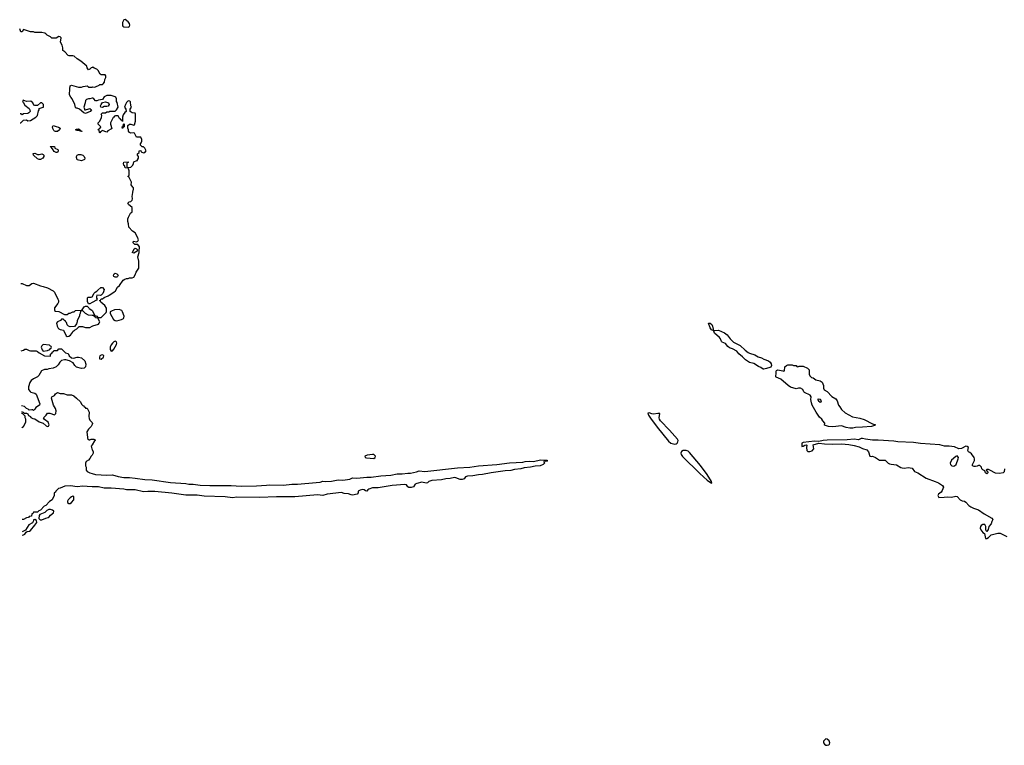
# Model space of a CAD drawing. Header units: inches. Extents: x 2473073 to 2657680, y 705365 to 849016.
# Tile 1 of 151: x 2488976 to 2502916, y 758093 to 768369. Entities that reach past the tile are written whole.
import ezdxf

# ---------------------------------------------------------------- set-up
doc = ezdxf.new("R2010")
doc.units = ezdxf.units.IN
doc.header["$MEASUREMENT"] = 0
for name, color, linetype in [('C4786', 7, 'Continuous'), ('C4796', 7, 'Continuous'), ('C5705', 7, 'Continuous'), ('C5706', 7, 'Continuous')]:
    doc.layers.add(name, color=color, linetype=linetype)

msp = doc.modelspace()

# ---------------------------------------------------------------- linework, layer by layer
at = {"layer": 'C4786', "color": 5, "elevation": 80}
for points in [[(2490000, 767692), (2489990, 767688), (2489970, 767666), (2489950, 767658), (2489930, 767686), (2489928, 767710), (2489843, 767783), (2489790, 767815), (2489748, 767850), (2489730, 767857), (2489676, 767856), (2489663, 767863), (2489615, 767915), (2489588, 767930), (2489588, 767972), (2489579, 768010), (2489553, 768050), (2489562, 768110), (2489550, 768128), (2489530, 768129), (2489490, 768108), (2489430, 768109), (2489410, 768128), (2489366, 768150), (2489348, 768168), (2489330, 768178), (2489290, 768188), (2489192, 768188), (2489170, 768195), (2489130, 768195), (2489030, 768228), (2489010, 768195), (2488990, 768198), (2488979, 768239), (2488976, 768241)], [(2490000, 767256), (2489970, 767249), (2489950, 767249), (2489922, 767238), (2489910, 767226), (2489905, 767190), (2489885, 767130), (2489894, 767106), (2489894, 767094), (2489910, 767092), (2489956, 767104), (2489970, 767112), (2489994, 767090), (2489974, 767070), (2489910, 767042), (2489886, 767050), (2489823, 767103), (2489790, 767115), (2489770, 767118), (2489764, 767124), (2489758, 767170), (2489718, 767250), (2489698, 767270), (2489683, 767303), (2489684, 767390), (2489690, 767434), (2489710, 767442), (2489810, 767415), (2489850, 767415), (2489876, 767424), (2489930, 767431), (2489944, 767424), (2489950, 767414), (2489990, 767412), (2490000, 767415)], [(2488983, 766906), (2488991, 766910), (2489030, 766946), (2489070, 766949), (2489090, 766936), (2489130, 766941), (2489206, 766990), (2489226, 767014), (2489244, 767076), (2489252, 767090), (2489254, 767110), (2489293, 767127), (2489314, 767130), (2489312, 767170), (2489290, 767192), (2489270, 767192), (2489230, 767154), (2489190, 767154), (2489178, 767158), (2489162, 767190), (2489134, 767214), (2489070, 767211), (2489026, 767230), (2489018, 767210), (2489028, 767190), (2489050, 767158), (2489108, 767110), (2489118, 767090), (2489126, 767070), (2489106, 767050), (2489090, 767042), (2489030, 767034), (2489010, 767022), (2488990, 767034), (2488982, 767034)], [(2488994, 764633), (2489010, 764631), (2489070, 764606), (2489090, 764605), (2489110, 764605), (2489150, 764632), (2489170, 764638), (2489270, 764598), (2489310, 764592), (2489370, 764571), (2489450, 764530), (2489467, 764510), (2489518, 764410), (2489525, 764390), (2489525, 764370), (2489518, 764350), (2489471, 764290), (2489471, 764251), (2489482, 764242), (2489530, 764235), (2489610, 764192), (2489647, 764193), (2489670, 764212), (2489690, 764212), (2489728, 764232), (2489747, 764233), (2489768, 764252), (2489850, 764254), (2489862, 764258), (2489878, 764290), (2489890, 764302), (2489910, 764312), (2489930, 764314), (2489954, 764290), (2489958, 764278), (2489997, 764257), (2490000, 764251)], [(2490000, 764362), (2489970, 764346), (2489950, 764346), (2489937, 764377), (2489935, 764425), (2489943, 764437), (2489990, 764441), (2490000, 764446)], [(2490000, 764180), (2489950, 764184), (2489909, 764209), (2489870, 764246), (2489850, 764246), (2489838, 764242), (2489832, 764210), (2489822, 764190), (2489822, 764170), (2489792, 764110), (2489792, 764088), (2489780, 764060), (2489773, 764047), (2489750, 764026), (2489690, 764018), (2489669, 764029), (2489649, 764049), (2489639, 764079), (2489626, 764094), (2489626, 764106), (2489606, 764110), (2489602, 764122), (2489590, 764126), (2489570, 764126), (2489554, 764110), (2489511, 764089), (2489496, 764070), (2489505, 764030), (2489521, 764001), (2489530, 763991), (2489550, 763981), (2489594, 763970), (2489632, 763892), (2489650, 763882), (2489670, 763885), (2489697, 763903), (2489723, 763937), (2489730, 763954), (2489750, 763974), (2489786, 763990), (2489818, 764022), (2489865, 764025), (2489910, 764011), (2489969, 764011), (2490000, 764027)], [(2488998, 763678), (2489030, 763689), (2489050, 763702), (2489070, 763704), (2489110, 763684), (2489130, 763679), (2489210, 763679), (2489229, 763669), (2489250, 763649), (2489326, 763610), (2489410, 763606), (2489414, 763610), (2489414, 763630), (2489434, 763650), (2489438, 763662), (2489454, 763670), (2489458, 763682), (2489470, 763686), (2489510, 763686), (2489530, 763706), (2489570, 763708), (2489626, 763650), (2489662, 763642), (2489678, 763610), (2489710, 763578), (2489736, 763576), (2489790, 763592), (2489810, 763592), (2489850, 763580), (2489896, 763536), (2489913, 763490), (2489907, 763453), (2489899, 763441), (2489887, 763433), (2489850, 763431), (2489778, 763450), (2489756, 763470), (2489731, 763511), (2489680, 763540), (2489631, 763551), (2489610, 763551), (2489570, 763542), (2489543, 763517), (2489520, 763480), (2489490, 763452), (2489450, 763432), (2489390, 763425), (2489363, 763417), (2489325, 763415), (2489283, 763397), (2489248, 763330), (2489230, 763312), (2489170, 763285), (2489139, 763261), (2489119, 763230), (2489102, 763170), (2489102, 763130), (2489123, 763103), (2489135, 763095), (2489190, 763078), (2489210, 763066), (2489262, 762930), (2489255, 762910), (2489203, 762877), (2489190, 762854), (2489170, 762834), (2489162, 762842), (2489150, 762845), (2489110, 762841), (2489094, 762854), (2489070, 762863), (2489045, 762890), (2489002, 762902)], [(2489003, 762822), (2489026, 762810), (2489038, 762798), (2489070, 762795), (2489090, 762788), (2489103, 762763), (2489128, 762750), (2489136, 762736), (2489163, 762723), (2489190, 762716), (2489250, 762675), (2489310, 762653), (2489350, 762618), (2489370, 762609), (2489386, 762614), (2489391, 762630), (2489377, 762670), (2489328, 762708), (2489312, 762730), (2489351, 762769), (2489370, 762798), (2489405, 762795), (2489470, 762775), (2489487, 762793), (2489491, 762831), (2489484, 762864), (2489454, 762910), (2489426, 763010), (2489432, 763028), (2489471, 763049), (2489482, 763070), (2489510, 763088), (2489550, 763075), (2489594, 763074), (2489650, 763055), (2489710, 763054), (2489742, 763042), (2489782, 763010), (2489835, 762955), (2489850, 762926), (2489870, 762906), (2489882, 762902), (2489890, 762886), (2489902, 762882), (2489910, 762866), (2489930, 762866), (2489959, 762810), (2489954, 762750), (2489960, 762720), (2489970, 762698), (2489998, 762670), (2490000, 762666)], [(2489004, 762594), (2489032, 762610), (2489062, 762670), (2489062, 762710), (2489052, 762730), (2489052, 762752), (2489014, 762794), (2489003, 762794)], [(2490000, 762634), (2489988, 762610), (2489949, 762571), (2489928, 762532), (2489935, 762450), (2489938, 762438), (2489960, 762420), (2489970, 762418), (2489990, 762428), (2490000, 762428)], [(2490000, 762347), (2489989, 762330), (2489995, 762290), (2490000, 762282)], [(2490000, 762203), (2489986, 762190), (2489970, 762154), (2489948, 762132), (2489918, 762110), (2489908, 762090), (2489909, 762051), (2489918, 762030), (2489915, 761990), (2489929, 761970), (2489969, 761950), (2490000, 761942)], [(2490000, 761755), (2489930, 761756), (2489870, 761762), (2489790, 761755), (2489693, 761767), (2489616, 761764), (2489547, 761733), (2489526, 761730), (2489486, 761690), (2489482, 761678), (2489466, 761670), (2489466, 761630), (2489438, 761570), (2489396, 761544), (2489346, 761490), (2489322, 761478), (2489270, 761422), (2489247, 761413), (2489230, 761394), (2489170, 761394), (2489162, 761378), (2489146, 761370), (2489142, 761338), (2489110, 761334), (2489102, 761318), (2489070, 761314), (2489030, 761292), (2489010, 761292)], [(2489011, 761069), (2489030, 761072), (2489050, 761084), (2489069, 761111), (2489081, 761119), (2489113, 761127), (2489130, 761137), (2489192, 761210), (2489219, 761250), (2489215, 761275), (2489190, 761289)], [(2489190, 761289), (2489173, 761287), (2489173, 761273), (2489157, 761243), (2489105, 761215), (2489058, 761142), (2489011, 761115)]]:
    msp.add_lwpolyline(points, dxfattribs=at)
for points in [[(2489485, 766785), (2489470, 766790), (2489461, 766801), (2489444, 766830), (2489439, 766850), (2489450, 766871), (2489490, 766855), (2489527, 766847), (2489551, 766831), (2489541, 766810), (2489510, 766787)], [(2489850, 766786), (2489830, 766788), (2489818, 766798), (2489790, 766798), (2489766, 766810), (2489780, 766820), (2489810, 766822), (2489834, 766810), (2489838, 766798), (2489854, 766790), (2489854, 766786)], [(2489490, 766488), (2489463, 766503), (2489442, 766542), (2489430, 766546), (2489422, 766562), (2489410, 766566), (2489407, 766573), (2489470, 766574), (2489474, 766550), (2489514, 766530), (2489520, 766520), (2489522, 766510), (2489510, 766488)], [(2489230, 766458), (2489250, 766459), (2489290, 766471), (2489310, 766461), (2489319, 766450), (2489317, 766430), (2489305, 766410), (2489270, 766390), (2489250, 766388), (2489230, 766397), (2489170, 766450), (2489166, 766474), (2489190, 766479)], [(2489850, 766369), (2489790, 766384), (2489778, 766418), (2489778, 766430), (2489790, 766448), (2489810, 766459), (2489841, 766461), (2489870, 766451), (2489891, 766430), (2489898, 766410), (2489894, 766390)], [(2489310, 763769), (2489291, 763750), (2489281, 763730), (2489292, 763692), (2489310, 763674), (2489370, 763682), (2489402, 763698), (2489410, 763714), (2489422, 763718), (2489426, 763730), (2489422, 763742), (2489410, 763746), (2489398, 763758)], [(2489730, 761619), (2489710, 761613), (2489690, 761599), (2489664, 761570), (2489655, 761550), (2489651, 761530), (2489670, 761516), (2489690, 761519), (2489710, 761531), (2489741, 761570), (2489742, 761610)], [(2489388, 761432), (2489360, 761420), (2489330, 761390), (2489261, 761360), (2489251, 761349), (2489245, 761305), (2489264, 761284), (2489290, 761284), (2489345, 761310), (2489379, 761321), (2489391, 761329), (2489410, 761352), (2489453, 761387), (2489461, 761410), (2489442, 761422), (2489410, 761431)]]:
    msp.add_lwpolyline(points, close=True, dxfattribs=at)
at = {"layer": 'C4796', "color": 5}
for points, elevation in [([(2490470, 768369), (2490450, 768368), (2490431, 768330), (2490431, 768290), (2490437, 768277), (2490450, 768266), (2490510, 768261), (2490529, 768271), (2490534, 768290), (2490530, 768315), (2490510, 768339)], 80), ([(2490150, 767126), (2490126, 767130), (2490118, 767150), (2490128, 767170), (2490150, 767194), (2490190, 767205), (2490232, 767190), (2490242, 767170), (2490230, 767146), (2490210, 767138), (2490170, 767138)], 80), ([(2490430, 766828), (2490429, 766850), (2490442, 766858), (2490446, 766890), (2490450, 766894), (2490454, 766890), (2490454, 766850), (2490438, 766842)], 80), ([(2490590, 765064), (2490569, 765070), (2490579, 765081), (2490596, 765124), (2490610, 765131), (2490630, 765122), (2490642, 765110), (2490638, 765090)], 80), ([(2490330, 764722), (2490309, 764730), (2490304, 764750), (2490312, 764768), (2490330, 764777), (2490352, 764772), (2490371, 764750), (2490363, 764730), (2490350, 764723)], 80), ([(2490383, 764263), (2490319, 764261), (2490277, 764243), (2490258, 764230), (2490256, 764210), (2490305, 764125), (2490329, 764109), (2490350, 764106), (2490418, 764122), (2490444, 764136), (2490452, 764148), (2490454, 764170), (2490433, 764230), (2490422, 764250), (2490410, 764257)], 80), ([(2498790, 763969), (2498770, 763977), (2498750, 764004), (2498728, 764070), (2498750, 764070), (2498776, 764050), (2498785, 764030), (2498795, 763985), (2498794, 763970)], 60), ([(2499510, 763419), (2499502, 763422), (2499470, 763442), (2499436, 763456), (2499370, 763499), (2499310, 763515), (2499253, 763553), (2499210, 763596), (2499157, 763637), (2499130, 763676), (2499069, 763710), (2499024, 763724), (2499001, 763741), (2498970, 763783), (2498922, 763802), (2498912, 763812), (2498896, 763850), (2498882, 763870), (2498815, 763930), (2498803, 763957), (2498815, 763965), (2498870, 763970), (2498953, 763933), (2498990, 763905), (2499033, 763850), (2499080, 763800), (2499175, 763755), (2499247, 763687), (2499290, 763656), (2499310, 763646), (2499385, 763625), (2499430, 763596), (2499479, 763579), (2499510, 763561), (2499579, 763539), (2499601, 763521), (2499616, 763496), (2499620, 763470), (2499610, 763450), (2499598, 763442), (2499550, 763430)], 60), ([(2490330, 763816), (2490310, 763809), (2490291, 763790), (2490270, 763762), (2490255, 763730), (2490258, 763698), (2490270, 763674), (2490290, 763678), (2490310, 763705), (2490346, 763770), (2490349, 763790), (2490345, 763805)], 80), ([(2490150, 763624), (2490130, 763619), (2490110, 763608), (2490104, 763590), (2490108, 763568), (2490130, 763561), (2490161, 763590), (2490169, 763610), (2490160, 763620)], 80), ([(2497890, 762801), (2497870, 762795), (2497878, 762770), (2497905, 762725), (2497999, 762599), (2498161, 762401), (2498194, 762374), (2498250, 762358), (2498270, 762362), (2498286, 762374), (2498296, 762390), (2498297, 762410), (2498290, 762430), (2498178, 762558), (2498048, 762690), (2498036, 762710), (2498031, 762730), (2498037, 762790), (2498010, 762794), (2497950, 762783), (2497926, 762786)], 80), ([(2498410, 762268), (2498370, 762266), (2498346, 762254), (2498337, 762230), (2498340, 762210), (2498361, 762181), (2498603, 761943), (2498710, 761848), (2498770, 761807), (2498775, 761810), (2498772, 761830), (2498710, 761930), (2498616, 762056), (2498461, 762241), (2498440, 762260)], 80), ([(2493970, 762211), (2493896, 762204), (2493864, 762190), (2493865, 762170), (2493884, 762164), (2493990, 762156), (2494009, 762170), (2494012, 762190), (2493990, 762209)], 80)]:
    msp.add_lwpolyline(points, close=True, dxfattribs=dict(at, elevation=elevation))
for points, elevation in [([(2490000, 767415), (2490010, 767418), (2490030, 767411), (2490050, 767416), (2490099, 767441), (2490110, 767451), (2490148, 767452), (2490160, 767460), (2490175, 767485), (2490180, 767520), (2490195, 767550), (2490195, 767575), (2490187, 767587), (2490128, 767588), (2490116, 767596), (2490088, 767650), (2490070, 767668), (2490030, 767682), (2490010, 767695), (2490000, 767692)], 80), ([(2490000, 764251), (2490038, 764178), (2490070, 764172), (2490078, 764158), (2490093, 764153), (2490130, 764152), (2490198, 764222), (2490203, 764237), (2490203, 764283), (2490182, 764322), (2490126, 764370), (2490122, 764382), (2490110, 764386), (2490107, 764393), (2490122, 764398), (2490130, 764414), (2490150, 764414), (2490170, 764434), (2490230, 764458), (2490242, 764470), (2490311, 764509), (2490331, 764529), (2490361, 764579), (2490390, 764605), (2490441, 764679), (2490464, 764696), (2490490, 764706), (2490514, 764706), (2490530, 764712), (2490570, 764712), (2490590, 764722), (2490610, 764754), (2490625, 764795), (2490662, 764850), (2490665, 764950), (2490649, 765011), (2490669, 765070), (2490666, 765110), (2490672, 765128), (2490672, 765150), (2490650, 765184), (2490605, 765185), (2490590, 765198), (2490584, 765210), (2490589, 765231), (2490630, 765222), (2490648, 765232), (2490658, 765250), (2490642, 765290), (2490610, 765348), (2490574, 765374), (2490522, 765430), (2490518, 765478), (2490508, 765512), (2490508, 765548), (2490515, 765570), (2490546, 765630), (2490566, 765650), (2490566, 765710), (2490518, 765750), (2490509, 765770), (2490526, 765790), (2490550, 765792), (2490570, 765814), (2490575, 765830), (2490569, 765870), (2490575, 765890), (2490576, 765924), (2490588, 765970), (2490587, 765987), (2490576, 765996), (2490555, 766030), (2490558, 766070), (2490522, 766142), (2490506, 766150), (2490522, 766158), (2490526, 766170), (2490526, 766230), (2490518, 766258), (2490510, 766266), (2490469, 766269), (2490462, 766302), (2490450, 766306), (2490446, 766330), (2490450, 766352), (2490510, 766354), (2490513, 766347), (2490498, 766342), (2490494, 766330), (2490494, 766290), (2490498, 766278), (2490530, 766274), (2490550, 766282), (2490578, 766310), (2490587, 766333), (2490590, 766354), (2490634, 766374), (2490646, 766374), (2490646, 766386), (2490658, 766410), (2490658, 766430), (2490646, 766450), (2490646, 766470), (2490666, 766490), (2490667, 766513), (2490690, 766514), (2490698, 766498), (2490730, 766482), (2490746, 766490), (2490766, 766510), (2490746, 766550), (2490727, 766567), (2490708, 766568), (2490686, 766590), (2490686, 766610), (2490696, 766624), (2490706, 766650), (2490706, 766670), (2490690, 766706), (2490630, 766706), (2490602, 766762), (2490590, 766766), (2490550, 766762), (2490530, 766769), (2490518, 766790), (2490518, 766810), (2490507, 766833), (2490506, 766870), (2490530, 766891), (2490551, 766891), (2490590, 766874), (2490602, 766878), (2490614, 766930), (2490615, 767030), (2490610, 767046), (2490570, 767049), (2490538, 767070), (2490538, 767102), (2490558, 767130), (2490549, 767149), (2490547, 767207), (2490536, 767216), (2490510, 767218), (2490490, 767198), (2490476, 767170), (2490462, 767130), (2490480, 767100), (2490482, 767070), (2490465, 767055), (2490441, 767019), (2490431, 766990), (2490432, 766928), (2490426, 766934), (2490426, 766946), (2490410, 766948), (2490402, 766962), (2490388, 766970), (2490370, 767006), (2490333, 767007), (2490318, 767002), (2490310, 766986), (2490298, 766982), (2490262, 766910), (2490262, 766890), (2490282, 766830), (2490278, 766822), (2490226, 766794), (2490210, 766778), (2490142, 766798), (2490130, 766786), (2490118, 766782), (2490110, 766766), (2490106, 766770), (2490102, 766802), (2490090, 766806), (2490088, 766812), (2490102, 766818), (2490107, 766833), (2490122, 766838), (2490126, 766850), (2490086, 766890), (2490088, 766910), (2490109, 766931), (2490136, 766984), (2490138, 767010), (2490128, 767030), (2490148, 767052), (2490190, 767052), (2490210, 767062), (2490236, 767064), (2490250, 767074), (2490330, 767074), (2490348, 767092), (2490368, 767130), (2490355, 767195), (2490346, 767210), (2490348, 767250), (2490338, 767270), (2490330, 767278), (2490273, 767293), (2490210, 767297), (2490170, 767275), (2490150, 767238), (2490092, 767228), (2490070, 767218), (2490050, 767218), (2490026, 767250), (2490010, 767258), (2490000, 767256)], 80), ([(2490000, 764446), (2490008, 764450), (2490026, 764490), (2490046, 764510), (2490070, 764522), (2490081, 764539), (2490125, 764575), (2490150, 764578), (2490171, 764550), (2490164, 764516), (2490151, 764489), (2490130, 764466), (2490118, 764462), (2490070, 764466), (2490062, 764450), (2490065, 764425), (2490074, 764410), (2490064, 764396), (2490000, 764362)], 80), ([(2490000, 764027), (2490010, 764032), (2490090, 764058), (2490102, 764070), (2490109, 764090), (2490082, 764142), (2490049, 764149), (2490046, 764166), (2490034, 764166), (2490018, 764178), (2490000, 764180)], 80), ([(2500000, 763149), (2499970, 763139), (2499890, 763167), (2499854, 763190), (2499750, 763276), (2499686, 763306), (2499682, 763310), (2499681, 763330), (2499688, 763350), (2499685, 763390), (2499690, 763401), (2499710, 763408), (2499778, 763398), (2499790, 763392), (2499806, 763394), (2499808, 763452), (2499830, 763474), (2499850, 763482), (2499910, 763482), (2499930, 763474), (2499970, 763474), (2499978, 763458), (2499990, 763454), (2500000, 763458)], 60), ([(2490000, 762666), (2490008, 762650), (2490000, 762634)], 80), ([(2490000, 762428), (2490027, 762427), (2490042, 762422), (2490046, 762410), (2490036, 762404), (2490000, 762347)], 80), ([(2490000, 762282), (2490018, 762250), (2490018, 762230), (2490008, 762210), (2490000, 762203)], 80), ([(2490000, 761942), (2490050, 761930), (2490210, 761920), (2490290, 761923), (2490370, 761899), (2490450, 761887), (2490530, 761886), (2490610, 761878), (2490750, 761855), (2490852, 761852), (2491110, 761815), (2491330, 761799), (2491370, 761792), (2491430, 761791), (2491530, 761779), (2491670, 761771), (2491970, 761773), (2492110, 761765), (2492330, 761769), (2492470, 761775), (2492518, 761782), (2492710, 761778), (2492830, 761791), (2492910, 761792), (2493173, 761813), (2493230, 761821), (2493270, 761834), (2493311, 761831), (2493390, 761833), (2493487, 761853), (2493550, 761849), (2493650, 761864), (2493690, 761881), (2493750, 761875), (2493890, 761889), (2493950, 761890), (2494090, 761910), (2494230, 761921), (2494322, 761938), (2494390, 761938), (2494470, 761949), (2494510, 761948), (2494594, 761966), (2494630, 761980), (2494710, 761971), (2495176, 762024), (2495350, 762034), (2495470, 762050), (2495730, 762071), (2495910, 762091), (2496097, 762103), (2496130, 762111), (2496190, 762116), (2496250, 762114), (2496350, 762135), (2496446, 762130), (2496442, 762118), (2496430, 762114), (2496410, 762122), (2496403, 762117), (2496398, 762110), (2496406, 762090), (2496386, 762070), (2496346, 762050), (2496274, 762046), (2496206, 762030), (2496117, 762023), (2496069, 762010), (2495981, 761999), (2495930, 761987), (2495850, 761981), (2495649, 761952), (2495530, 761929), (2495470, 761925), (2495390, 761907), (2495314, 761906), (2495287, 761893), (2495270, 761868), (2495241, 761859), (2495210, 761857), (2495150, 761882), (2495130, 761884), (2495070, 761870), (2495010, 761866), (2494950, 761854), (2494810, 761844), (2494770, 761830), (2494750, 761812), (2494733, 761807), (2494670, 761819), (2494597, 761803), (2494576, 761790), (2494550, 761755), (2494518, 761742), (2494485, 761745), (2494473, 761753), (2494450, 761783), (2494430, 761788), (2494250, 761770), (2494050, 761741), (2493970, 761737), (2493919, 761721), (2493903, 761710), (2493890, 761691), (2493870, 761695), (2493853, 761710), (2493834, 761714), (2493794, 761706), (2493770, 761690), (2493770, 761670), (2493756, 761650), (2493690, 761636), (2493670, 761639), (2493630, 761656), (2493570, 761660), (2493530, 761675), (2493330, 761648), (2493270, 761629), (2493190, 761641), (2492870, 761612), (2492610, 761614), (2492370, 761603), (2492050, 761606), (2491990, 761600), (2491886, 761614), (2491590, 761622), (2491490, 761637), (2491330, 761637), (2491130, 761665), (2490890, 761686), (2490790, 761688), (2490730, 761683), (2490609, 761709), (2490490, 761711), (2490450, 761720), (2490270, 761735), (2490170, 761733), (2490090, 761755), (2490000, 761755)], 80)]:
    msp.add_lwpolyline(points, dxfattribs=dict(at, elevation=elevation))
at = {"layer": 'C5705', "color": 5, "elevation": 80}
msp.add_lwpolyline([(2500390, 758185), (2500356, 758150), (2500356, 758130), (2500370, 758110), (2500390, 758096), (2500410, 758093), (2500430, 758099), (2500440, 758110), (2500444, 758130), (2500437, 758157), (2500410, 758179)], close=True, dxfattribs=at)
at = {"layer": 'C5706', "color": 5, "elevation": 60}
for points in [[(2500000, 763458), (2500010, 763462), (2500070, 763462), (2500130, 763434), (2500151, 763411), (2500155, 763350), (2500164, 763324), (2500184, 763304), (2500210, 763297), (2500248, 763268), (2500310, 763255), (2500338, 763238), (2500358, 763190), (2500358, 763150), (2500366, 763126), (2500410, 763102), (2500474, 763034), (2500530, 763001), (2500550, 762970), (2500570, 762912), (2500585, 762885), (2500611, 762850), (2500661, 762801), (2500767, 762747), (2500870, 762726), (2500930, 762706), (2501050, 762645), (2501091, 762630), (2501080, 762620), (2501034, 762610), (2500910, 762599), (2500810, 762596), (2500790, 762588), (2500770, 762582), (2500730, 762584), (2500675, 762595), (2500610, 762615), (2500490, 762601), (2500428, 762610), (2500370, 762628), (2500374, 762654), (2500347, 762687), (2500334, 762710), (2500301, 762741), (2500250, 762810), (2500197, 762910), (2500185, 762945), (2500178, 762990), (2500182, 763030), (2500169, 763050), (2500089, 763090), (2500079, 763099), (2500061, 763130), (2500030, 763153), (2500010, 763153), (2500000, 763149)], [(2502917, 762010), (2502912, 761968), (2502898, 761950), (2502850, 761944), (2502790, 761946), (2502710, 761990), (2502690, 761997), (2502670, 761998), (2502658, 761990), (2502676, 761976), (2502681, 761950), (2502670, 761939), (2502649, 761950), (2502639, 761979), (2502610, 761992), (2502598, 762010), (2502593, 762033), (2502570, 762056), (2502550, 762057), (2502533, 762047), (2502510, 762040), (2502490, 762040), (2502465, 762050), (2502466, 762070), (2502494, 762126), (2502496, 762150), (2502488, 762170), (2502450, 762223), (2502430, 762239), (2502407, 762250), (2502399, 762270), (2502407, 762310), (2502390, 762326), (2502370, 762328), (2502310, 762296), (2502273, 762293), (2502210, 762318), (2502134, 762330), (2502070, 762330), (2502002, 762350), (2501730, 762366), (2501630, 762380), (2501410, 762393), (2501350, 762401), (2501130, 762413), (2501050, 762412), (2500950, 762429), (2500910, 762440), (2500890, 762440), (2500850, 762421), (2500790, 762429), (2500690, 762417), (2500410, 762413), (2500350, 762408), (2500290, 762396), (2500230, 762399), (2500070, 762382), (2500049, 762370), (2500050, 762326), (2500070, 762328), (2500090, 762342), (2500110, 762348), (2500122, 762342), (2500115, 762310), (2500118, 762270), (2500136, 762256), (2500164, 762256), (2500195, 762265), (2500218, 762290), (2500211, 762350), (2500290, 762374), (2500370, 762364), (2500478, 762358), (2500610, 762362), (2500713, 762353), (2500790, 762341), (2500859, 762319), (2500910, 762295), (2500970, 762277), (2500993, 762250), (2501010, 762188), (2501030, 762182), (2501050, 762189), (2501090, 762169), (2501150, 762129), (2501190, 762133), (2501229, 762129), (2501270, 762089), (2501290, 762079), (2501313, 762073), (2501350, 762072), (2501390, 762065), (2501450, 762028), (2501470, 762021), (2501502, 762018), (2501553, 762027), (2501610, 762020), (2501646, 761970), (2501690, 761950), (2501810, 761874), (2501939, 761830), (2501984, 761810), (2502039, 761770), (2502053, 761750), (2502038, 761702), (2502021, 761679), (2501985, 761650), (2501975, 761630), (2501982, 761610), (2501990, 761604), (2502065, 761605), (2502110, 761613), (2502170, 761607), (2502230, 761621), (2502250, 761615), (2502289, 761569), (2502317, 761557), (2502350, 761549), (2502370, 761538), (2502415, 761490), (2502443, 761470), (2502479, 761450), (2502550, 761430), (2502630, 761370), (2502738, 761310), (2502754, 761290), (2502738, 761262), (2502729, 761230), (2502697, 761190), (2502685, 761150), (2502670, 761123), (2502661, 761130), (2502655, 761150), (2502655, 761190), (2502647, 761210), (2502638, 761218), (2502610, 761221), (2502590, 761208), (2502580, 761190), (2502575, 761170), (2502583, 761143), (2502610, 761105), (2502633, 761093), (2502650, 761022), (2502670, 761024), (2502690, 761034), (2502730, 761072), (2502823, 761097), (2502855, 761095), (2502950, 761050)]]:
    msp.add_lwpolyline(points, dxfattribs=at)
for points in [[(2500285, 762995), (2500272, 762990), (2500283, 762970), (2500310, 762951), (2500324, 762956), (2500329, 762970), (2500312, 762990)], [(2502250, 762192), (2502230, 762185), (2502169, 762131), (2502149, 762090), (2502152, 762070), (2502172, 762052), (2502190, 762047), (2502210, 762049), (2502232, 762070), (2502262, 762150), (2502266, 762170)]]:
    msp.add_lwpolyline(points, close=True, dxfattribs=at)

doc.saveas('drawing.dxf')
